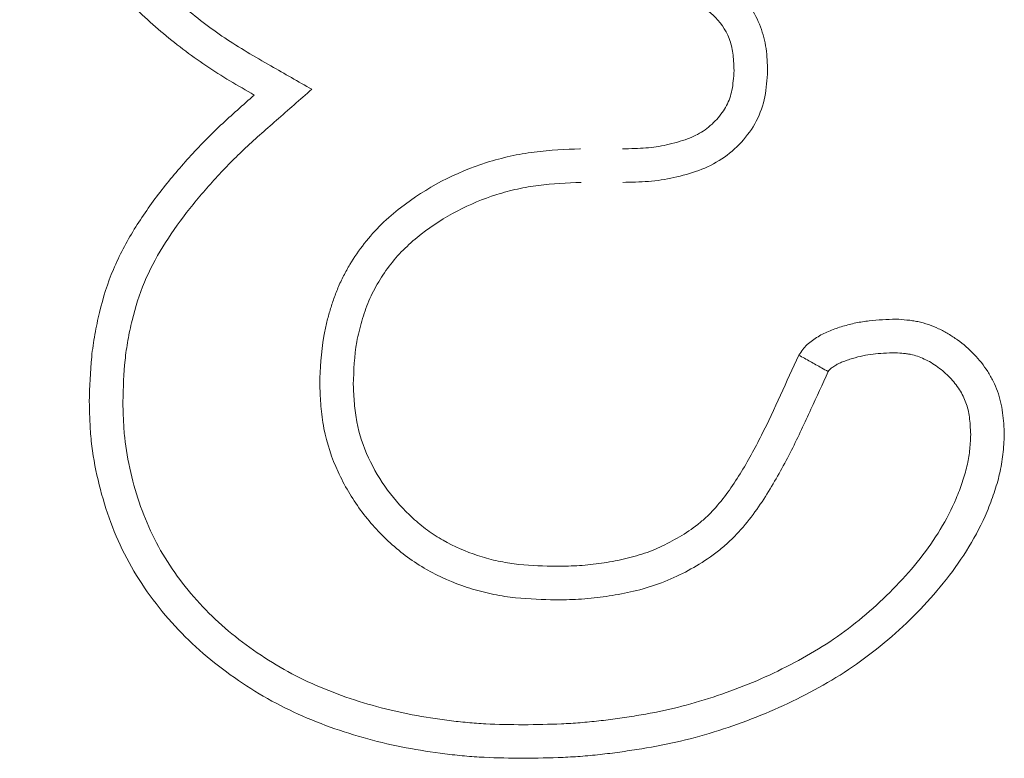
# Model space of a CAD drawing. Header units: metres. Extents: x 232680 to 233262, y 554200 to 554550.
# Tile 26 of 254: x 232746.31488 to 232746.3277, y 554425.78043 to 554425.79005. Entities that reach past the tile are written whole.
import ezdxf

# ---------------------------------------------------------------- set-up
doc = ezdxf.new("R2010")
doc.units = ezdxf.units.M
doc.layers.add('ACO tekst', color=251, linetype='Continuous', lineweight=9)

msp = doc.modelspace()

# ---------------------------------------------------------------- linework, layer by layer
at = {"layer": 'ACO tekst'}
for points, knots in [([(232746.317933, 554425.789069), (232746.317826, 554425.78913), (232746.31772, 554425.789191), (232746.317509, 554425.789317), (232746.317405, 554425.789383), (232746.317099, 554425.78959), (232746.316903, 554425.789739), (232746.316622, 554425.789978), (232746.31653, 554425.79006), (232746.316352, 554425.790229), (232746.316265, 554425.790317), (232746.316097, 554425.790497), (232746.316016, 554425.790589), (232746.315863, 554425.790782), (232746.315791, 554425.790881), (232746.315687, 554425.791034), (232746.315653, 554425.791085), (232746.315586, 554425.791188), (232746.315553, 554425.791241), (232746.315459, 554425.791399), (232746.315401, 554425.791507), (232746.315295, 554425.79173), (232746.315248, 554425.791844), (232746.31516, 554425.792073), (232746.31512, 554425.79219), (232746.315013, 554425.792543), (232746.314961, 554425.792784), (232746.314912, 554425.79315), (232746.314901, 554425.793273), (232746.314886, 554425.793518), (232746.314882, 554425.793641), (232746.314879, 554425.793764)], [0, 0, 0, 0, 0.0625, 0.0625, 0.125, 0.125, 0.25, 0.25, 0.3125, 0.3125, 0.375, 0.375, 0.4375, 0.4375, 0.5, 0.5, 0.53125, 0.53125, 0.5625, 0.5625, 0.625, 0.625, 0.6875, 0.6875, 0.75, 0.75, 0.875, 0.875, 0.9375, 0.9375, 1, 1, 1, 1]), ([(232746.317933, 554425.789069), (232746.317826, 554425.78913), (232746.31772, 554425.789191), (232746.317509, 554425.789317), (232746.317405, 554425.789383), (232746.317099, 554425.78959), (232746.316903, 554425.789739), (232746.316622, 554425.789978), (232746.31653, 554425.79006), (232746.316352, 554425.790229), (232746.316265, 554425.790317), (232746.316097, 554425.790497), (232746.316016, 554425.790589), (232746.315863, 554425.790782), (232746.315791, 554425.790881), (232746.315687, 554425.791034), (232746.315653, 554425.791085), (232746.315586, 554425.791188), (232746.315553, 554425.791241), (232746.315459, 554425.791399), (232746.315401, 554425.791507), (232746.315295, 554425.79173), (232746.315248, 554425.791844), (232746.31516, 554425.792073), (232746.31512, 554425.79219), (232746.315013, 554425.792543), (232746.314961, 554425.792784), (232746.314912, 554425.79315), (232746.314901, 554425.793273), (232746.314886, 554425.793518), (232746.314882, 554425.793641), (232746.314879, 554425.793764)], [0, 0, 0, 0, 0.0625, 0.0625, 0.125, 0.125, 0.25, 0.25, 0.3125, 0.3125, 0.375, 0.375, 0.4375, 0.4375, 0.5, 0.5, 0.53125, 0.53125, 0.5625, 0.5625, 0.625, 0.625, 0.6875, 0.6875, 0.75, 0.75, 0.875, 0.875, 0.9375, 0.9375, 1, 1, 1, 1]), ([(232746.318682, 554425.789144), (232746.318504, 554425.789245), (232746.318327, 554425.789346), (232746.31815, 554425.789448), (232746.318044, 554425.789509), (232746.317939, 554425.789569), (232746.317739, 554425.789689), (232746.317643, 554425.789749), (232746.317358, 554425.789942), (232746.317173, 554425.790083), (232746.31691, 554425.790306), (232746.316825, 554425.790382), (232746.316659, 554425.79054), (232746.316578, 554425.790621), (232746.316423, 554425.790788), (232746.31635, 554425.790872), (232746.316212, 554425.791044), (232746.316147, 554425.791135), (232746.31605, 554425.791276), (232746.316017, 554425.791325), (232746.315955, 554425.791421), (232746.315925, 554425.791469), (232746.31584, 554425.791613), (232746.31579, 554425.791706), (232746.315696, 554425.791905), (232746.315652, 554425.792009), (232746.315571, 554425.79222), (232746.315535, 554425.792327), (232746.315438, 554425.792648), (232746.315391, 554425.792865), (232746.315346, 554425.793196), (232746.315336, 554425.793307), (232746.315323, 554425.793532), (232746.315319, 554425.793647), (232746.315315, 554425.793766)], [-0.103661, -0.103661, -0.103661, -0.103661, 0, 0, 0, 0.0625, 0.0625, 0.125, 0.125, 0.25, 0.25, 0.3125, 0.3125, 0.375, 0.375, 0.4375, 0.4375, 0.5, 0.5, 0.53125, 0.53125, 0.5625, 0.5625, 0.625, 0.625, 0.6875, 0.6875, 0.75, 0.75, 0.875, 0.875, 0.9375, 0.9375, 0.998035, 0.998035, 0.998035, 0.998035]), ([(232746.318682, 554425.789144), (232746.318504, 554425.789245), (232746.318327, 554425.789346), (232746.31815, 554425.789448), (232746.318044, 554425.789509), (232746.317939, 554425.789569), (232746.317739, 554425.789689), (232746.317643, 554425.789749), (232746.317358, 554425.789942), (232746.317173, 554425.790083), (232746.31691, 554425.790306), (232746.316825, 554425.790382), (232746.316659, 554425.79054), (232746.316578, 554425.790621), (232746.316423, 554425.790788), (232746.31635, 554425.790872), (232746.316212, 554425.791044), (232746.316147, 554425.791135), (232746.31605, 554425.791276), (232746.316017, 554425.791325), (232746.315955, 554425.791421), (232746.315925, 554425.791469), (232746.31584, 554425.791613), (232746.31579, 554425.791706), (232746.315696, 554425.791905), (232746.315652, 554425.792009), (232746.315571, 554425.79222), (232746.315535, 554425.792327), (232746.315438, 554425.792648), (232746.315391, 554425.792865), (232746.315346, 554425.793196), (232746.315336, 554425.793307), (232746.315323, 554425.793532), (232746.315319, 554425.793647), (232746.315315, 554425.793766)], [-0.103661, -0.103661, -0.103661, -0.103661, 0, 0, 0, 0.0625, 0.0625, 0.125, 0.125, 0.25, 0.25, 0.3125, 0.3125, 0.375, 0.375, 0.4375, 0.4375, 0.5, 0.5, 0.53125, 0.53125, 0.5625, 0.5625, 0.625, 0.625, 0.6875, 0.6875, 0.75, 0.75, 0.875, 0.875, 0.9375, 0.9375, 0.998035, 0.998035, 0.998035, 0.998035]), ([(232746.323097, 554425.790787), (232746.323195, 554425.790784), (232746.323293, 554425.790781), (232746.323439, 554425.790765), (232746.323488, 554425.790758), (232746.323584, 554425.790739), (232746.323631, 554425.790727), (232746.323773, 554425.790686), (232746.323865, 554425.790651), (232746.323995, 554425.790583), (232746.324037, 554425.790557), (232746.324118, 554425.790502), (232746.324157, 554425.790471), (232746.32434, 554425.790309), (232746.324454, 554425.790142), (232746.324541, 554425.789913), (232746.324556, 554425.789866), (232746.32458, 554425.789771), (232746.32459, 554425.789723), (232746.32461, 554425.789577), (232746.324613, 554425.789479), (232746.324617, 554425.789381)], [0, 0, 0, 0, 0.125, 0.125, 0.1875, 0.1875, 0.25, 0.25, 0.375, 0.375, 0.4375, 0.4375, 0.5, 0.5, 0.75, 0.75, 0.8125, 0.8125, 0.875, 0.875, 1, 1, 1, 1]), ([(232746.323097, 554425.790787), (232746.323195, 554425.790784), (232746.323293, 554425.790781), (232746.323439, 554425.790765), (232746.323488, 554425.790758), (232746.323584, 554425.790739), (232746.323631, 554425.790727), (232746.323773, 554425.790686), (232746.323865, 554425.790651), (232746.323995, 554425.790583), (232746.324037, 554425.790557), (232746.324118, 554425.790502), (232746.324157, 554425.790471), (232746.32434, 554425.790309), (232746.324454, 554425.790142), (232746.324541, 554425.789913), (232746.324556, 554425.789866), (232746.32458, 554425.789771), (232746.32459, 554425.789723), (232746.32461, 554425.789577), (232746.324613, 554425.789479), (232746.324617, 554425.789381)], [0, 0, 0, 0, 0.125, 0.125, 0.1875, 0.1875, 0.25, 0.25, 0.375, 0.375, 0.4375, 0.4375, 0.5, 0.5, 0.75, 0.75, 0.8125, 0.8125, 0.875, 0.875, 1, 1, 1, 1]), ([(232746.323098, 554425.79035), (232746.32319, 554425.790347), (232746.323272, 554425.790344), (232746.323381, 554425.790332), (232746.323416, 554425.790327), (232746.323487, 554425.790313), (232746.323522, 554425.790304), (232746.323626, 554425.790274), (232746.323692, 554425.790248), (232746.323778, 554425.790203), (232746.323804, 554425.790187), (232746.323856, 554425.790152), (232746.323881, 554425.790133), (232746.323997, 554425.790029), (232746.32407, 554425.789922), (232746.324127, 554425.789774), (232746.324137, 554425.789743), (232746.324153, 554425.78968), (232746.324159, 554425.789648), (232746.324172, 554425.789551), (232746.324176, 554425.789476), (232746.32418, 554425.789387)], [0.0066822, 0.0066822, 0.0066822, 0.0066822, 0.125, 0.125, 0.1875, 0.1875, 0.25, 0.25, 0.375, 0.375, 0.4375, 0.4375, 0.5, 0.5, 0.75, 0.75, 0.8125, 0.8125, 0.875, 0.875, 0.9908305, 0.9908305, 0.9908305, 0.9908305]), ([(232746.323098, 554425.79035), (232746.32319, 554425.790347), (232746.323272, 554425.790344), (232746.323381, 554425.790332), (232746.323416, 554425.790327), (232746.323487, 554425.790313), (232746.323522, 554425.790304), (232746.323626, 554425.790274), (232746.323692, 554425.790248), (232746.323778, 554425.790203), (232746.323804, 554425.790187), (232746.323856, 554425.790152), (232746.323881, 554425.790133), (232746.323997, 554425.790029), (232746.32407, 554425.789922), (232746.324127, 554425.789774), (232746.324137, 554425.789743), (232746.324153, 554425.78968), (232746.324159, 554425.789648), (232746.324172, 554425.789551), (232746.324176, 554425.789476), (232746.32418, 554425.789387)], [0.0066822, 0.0066822, 0.0066822, 0.0066822, 0.125, 0.125, 0.1875, 0.1875, 0.25, 0.25, 0.375, 0.375, 0.4375, 0.4375, 0.5, 0.5, 0.75, 0.75, 0.8125, 0.8125, 0.875, 0.875, 0.9908305, 0.9908305, 0.9908305, 0.9908305]), ([(232746.32418, 554425.789387), (232746.324177, 554425.789339), (232746.324174, 554425.789295), (232746.324165, 554425.78921), (232746.32416, 554425.78917), (232746.324145, 554425.789097), (232746.324136, 554425.789061), (232746.324112, 554425.788994), (232746.324099, 554425.788963), (232746.32405, 554425.78887), (232746.324007, 554425.788809), (232746.323903, 554425.788696), (232746.323842, 554425.788643), (232746.323746, 554425.788579), (232746.323714, 554425.788561), (232746.323649, 554425.788528), (232746.323612, 554425.788513), (232746.323532, 554425.788484), (232746.323489, 554425.78847), (232746.323395, 554425.788444), (232746.323348, 554425.788432), (232746.323257, 554425.788411), (232746.323211, 554425.788402), (232746.323122, 554425.788389), (232746.323079, 554425.788384), (232746.322939, 554425.788373), (232746.322837, 554425.788371), (232746.322726, 554425.788369)], [0.0080797, 0.0080797, 0.0080797, 0.0080797, 0.0625, 0.0625, 0.125, 0.125, 0.1875, 0.1875, 0.25, 0.25, 0.375, 0.375, 0.5, 0.5, 0.5625, 0.5625, 0.625, 0.625, 0.6875, 0.6875, 0.75, 0.75, 0.8125, 0.8125, 0.875, 0.875, 0.9985183, 0.9985183, 0.9985183, 0.9985183]), ([(232746.32418, 554425.789387), (232746.324177, 554425.789339), (232746.324174, 554425.789295), (232746.324165, 554425.78921), (232746.32416, 554425.78917), (232746.324145, 554425.789097), (232746.324136, 554425.789061), (232746.324112, 554425.788994), (232746.324099, 554425.788963), (232746.32405, 554425.78887), (232746.324007, 554425.788809), (232746.323903, 554425.788696), (232746.323842, 554425.788643), (232746.323746, 554425.788579), (232746.323714, 554425.788561), (232746.323649, 554425.788528), (232746.323612, 554425.788513), (232746.323532, 554425.788484), (232746.323489, 554425.78847), (232746.323395, 554425.788444), (232746.323348, 554425.788432), (232746.323257, 554425.788411), (232746.323211, 554425.788402), (232746.323122, 554425.788389), (232746.323079, 554425.788384), (232746.322939, 554425.788373), (232746.322837, 554425.788371), (232746.322726, 554425.788369)], [0.0080797, 0.0080797, 0.0080797, 0.0080797, 0.0625, 0.0625, 0.125, 0.125, 0.1875, 0.1875, 0.25, 0.25, 0.375, 0.375, 0.5, 0.5, 0.5625, 0.5625, 0.625, 0.625, 0.6875, 0.6875, 0.75, 0.75, 0.8125, 0.8125, 0.875, 0.875, 0.9985183, 0.9985183, 0.9985183, 0.9985183]), ([(232746.324617, 554425.789381), (232746.32461, 554425.789269), (232746.324603, 554425.789157), (232746.324559, 554425.788938), (232746.324522, 554425.788829), (232746.324418, 554425.788631), (232746.324352, 554425.788539), (232746.324199, 554425.788373), (232746.324114, 554425.7883), (232746.323832, 554425.788112), (232746.323614, 554425.788043), (232746.323287, 554425.78797), (232746.323177, 554425.787954), (232746.322954, 554425.787936), (232746.322842, 554425.787934), (232746.32273, 554425.787932)], [0, 0, 0, 0, 0.125, 0.125, 0.25, 0.25, 0.375, 0.375, 0.5, 0.5, 0.75, 0.75, 0.875, 0.875, 1, 1, 1, 1]), ([(232746.324617, 554425.789381), (232746.32461, 554425.789269), (232746.324603, 554425.789157), (232746.324559, 554425.788938), (232746.324522, 554425.788829), (232746.324418, 554425.788631), (232746.324352, 554425.788539), (232746.324199, 554425.788373), (232746.324114, 554425.7883), (232746.323832, 554425.788112), (232746.323614, 554425.788043), (232746.323287, 554425.78797), (232746.323177, 554425.787954), (232746.322954, 554425.787936), (232746.322842, 554425.787934), (232746.32273, 554425.787932)], [0, 0, 0, 0, 0.125, 0.125, 0.25, 0.25, 0.375, 0.375, 0.5, 0.5, 0.75, 0.75, 0.875, 0.875, 1, 1, 1, 1]), ([(232746.315785, 554425.785073), (232746.315791, 554425.785269), (232746.315796, 554425.785465), (232746.315826, 554425.785758), (232746.31584, 554425.785855), (232746.315874, 554425.786048), (232746.315895, 554425.786144), (232746.315965, 554425.78643), (232746.316023, 554425.786618), (232746.316175, 554425.78698), (232746.316268, 554425.787154), (232746.316474, 554425.787488), (232746.316586, 554425.787649), (232746.316826, 554425.787959), (232746.316953, 554425.788109), (232746.31715, 554425.788328), (232746.317217, 554425.788399), (232746.317354, 554425.788539), (232746.317424, 554425.788608), (232746.317638, 554425.78881), (232746.317786, 554425.788939), (232746.317933, 554425.789069)], [0, 0, 0, 0, 0.125, 0.125, 0.1875, 0.1875, 0.25, 0.25, 0.375, 0.375, 0.5, 0.5, 0.625, 0.625, 0.75, 0.75, 0.8125, 0.8125, 0.875, 0.875, 1, 1, 1, 1]), ([(232746.315785, 554425.785073), (232746.315791, 554425.785269), (232746.315796, 554425.785465), (232746.315826, 554425.785758), (232746.31584, 554425.785855), (232746.315874, 554425.786048), (232746.315895, 554425.786144), (232746.315965, 554425.78643), (232746.316023, 554425.786618), (232746.316175, 554425.78698), (232746.316268, 554425.787154), (232746.316474, 554425.787488), (232746.316586, 554425.787649), (232746.316826, 554425.787959), (232746.316953, 554425.788109), (232746.31715, 554425.788328), (232746.317217, 554425.788399), (232746.317354, 554425.788539), (232746.317424, 554425.788608), (232746.317638, 554425.78881), (232746.317786, 554425.788939), (232746.317933, 554425.789069)], [0, 0, 0, 0, 0.125, 0.125, 0.1875, 0.1875, 0.25, 0.25, 0.375, 0.375, 0.5, 0.5, 0.625, 0.625, 0.75, 0.75, 0.8125, 0.8125, 0.875, 0.875, 1, 1, 1, 1]), ([(232746.316222, 554425.785072), (232746.316227, 554425.785264), (232746.316233, 554425.785445), (232746.31626, 554425.785702), (232746.316272, 554425.785788), (232746.316303, 554425.785962), (232746.316321, 554425.786048), (232746.316385, 554425.786309), (232746.316437, 554425.786476), (232746.316567, 554425.786785), (232746.316649, 554425.78694), (232746.316837, 554425.787244), (232746.31694, 554425.787393), (232746.317164, 554425.787682), (232746.317284, 554425.787824), (232746.31747, 554425.788031), (232746.317534, 554425.788098), (232746.317663, 554425.78823), (232746.317728, 554425.788294), (232746.31793, 554425.788485), (232746.318073, 554425.788611), (232746.318221, 554425.78874), (232746.318375, 554425.788875), (232746.318528, 554425.789009), (232746.318682, 554425.789144)], [0.002532, 0.002532, 0.002532, 0.002532, 0.125, 0.125, 0.1875, 0.1875, 0.25, 0.25, 0.375, 0.375, 0.5, 0.5, 0.625, 0.625, 0.75, 0.75, 0.8125, 0.8125, 0.875, 0.875, 1, 1, 1, 1.130005, 1.130005, 1.130005, 1.130005]), ([(232746.316222, 554425.785072), (232746.316227, 554425.785264), (232746.316233, 554425.785445), (232746.31626, 554425.785702), (232746.316272, 554425.785788), (232746.316303, 554425.785962), (232746.316321, 554425.786048), (232746.316385, 554425.786309), (232746.316437, 554425.786476), (232746.316567, 554425.786785), (232746.316649, 554425.78694), (232746.316837, 554425.787244), (232746.31694, 554425.787393), (232746.317164, 554425.787682), (232746.317284, 554425.787824), (232746.31747, 554425.788031), (232746.317534, 554425.788098), (232746.317663, 554425.78823), (232746.317728, 554425.788294), (232746.31793, 554425.788485), (232746.318073, 554425.788611), (232746.318221, 554425.78874), (232746.318375, 554425.788875), (232746.318528, 554425.789009), (232746.318682, 554425.789144)], [0.002532, 0.002532, 0.002532, 0.002532, 0.125, 0.125, 0.1875, 0.1875, 0.25, 0.25, 0.375, 0.375, 0.5, 0.5, 0.625, 0.625, 0.75, 0.75, 0.8125, 0.8125, 0.875, 0.875, 1, 1, 1, 1.130005, 1.130005, 1.130005, 1.130005]), ([(232746.322182, 554425.788369), (232746.322179, 554425.788369), (232746.322176, 554425.788368), (232746.322173, 554425.788368), (232746.321987, 554425.788361), (232746.321788, 554425.788353), (232746.321475, 554425.788313), (232746.32137, 554425.788295), (232746.321163, 554425.788249), (232746.32106, 554425.788222), (232746.320554, 554425.788062), (232746.320174, 554425.787862), (232746.319755, 554425.787537), (232746.319672, 554425.787466), (232746.31951, 554425.787308), (232746.319435, 554425.787224), (232746.319297, 554425.787047), (232746.319235, 554425.786956), (232746.31915, 554425.786815), (232746.319123, 554425.786766), (232746.31907, 554425.786664), (232746.319045, 554425.786611), (232746.319001, 554425.786505), (232746.318981, 554425.786452), (232746.318946, 554425.78635), (232746.31893, 554425.786301), (232746.3189, 554425.7862), (232746.318886, 554425.786148), (232746.31886, 554425.786041), (232746.318848, 554425.785985), (232746.3188, 554425.785709), (232746.318792, 554425.7855), (232746.318786, 554425.785315), (232746.318786, 554425.785309), (232746.318785, 554425.785303), (232746.318785, 554425.785297)], [-0.002032, -0.002032, -0.002032, -0.002032, 0, 0, 0, 0.125, 0.125, 0.1875, 0.1875, 0.25, 0.25, 0.5, 0.5, 0.5625, 0.5625, 0.625, 0.625, 0.6875, 0.6875, 0.71875, 0.71875, 0.75, 0.75, 0.78125, 0.78125, 0.8125, 0.8125, 0.84375, 0.84375, 0.875, 0.875, 1, 1, 1, 1.004104, 1.004104, 1.004104, 1.004104]), ([(232746.322182, 554425.788369), (232746.322179, 554425.788369), (232746.322176, 554425.788368), (232746.322173, 554425.788368), (232746.321987, 554425.788361), (232746.321788, 554425.788353), (232746.321475, 554425.788313), (232746.32137, 554425.788295), (232746.321163, 554425.788249), (232746.32106, 554425.788222), (232746.320554, 554425.788062), (232746.320174, 554425.787862), (232746.319755, 554425.787537), (232746.319672, 554425.787466), (232746.31951, 554425.787308), (232746.319435, 554425.787224), (232746.319297, 554425.787047), (232746.319235, 554425.786956), (232746.31915, 554425.786815), (232746.319123, 554425.786766), (232746.31907, 554425.786664), (232746.319045, 554425.786611), (232746.319001, 554425.786505), (232746.318981, 554425.786452), (232746.318946, 554425.78635), (232746.31893, 554425.786301), (232746.3189, 554425.7862), (232746.318886, 554425.786148), (232746.31886, 554425.786041), (232746.318848, 554425.785985), (232746.3188, 554425.785709), (232746.318792, 554425.7855), (232746.318786, 554425.785315), (232746.318786, 554425.785309), (232746.318785, 554425.785303), (232746.318785, 554425.785297)], [-0.002032, -0.002032, -0.002032, -0.002032, 0, 0, 0, 0.125, 0.125, 0.1875, 0.1875, 0.25, 0.25, 0.5, 0.5, 0.5625, 0.5625, 0.625, 0.625, 0.6875, 0.6875, 0.71875, 0.71875, 0.75, 0.75, 0.78125, 0.78125, 0.8125, 0.8125, 0.84375, 0.84375, 0.875, 0.875, 1, 1, 1, 1.004104, 1.004104, 1.004104, 1.004104]), ([(232746.322191, 554425.787932), (232746.322005, 554425.787924), (232746.321819, 554425.787917), (232746.321543, 554425.787881), (232746.321451, 554425.787865), (232746.321269, 554425.787825), (232746.321179, 554425.787801), (232746.320735, 554425.787661), (232746.320401, 554425.787485), (232746.320034, 554425.7872), (232746.319963, 554425.787139), (232746.31983, 554425.78701), (232746.319767, 554425.78694), (232746.319653, 554425.786794), (232746.319601, 554425.786716), (232746.319529, 554425.786597), (232746.319506, 554425.786556), (232746.319463, 554425.786474), (232746.319444, 554425.786432), (232746.319408, 554425.786346), (232746.319391, 554425.786302), (232746.319361, 554425.786214), (232746.319347, 554425.78617), (232746.31932, 554425.786081), (232746.319308, 554425.786036), (232746.319286, 554425.785946), (232746.319276, 554425.7859), (232746.319236, 554425.785671), (232746.319229, 554425.785484), (232746.319222, 554425.785299)], [0, 0, 0, 0, 0.125, 0.125, 0.1875, 0.1875, 0.25, 0.25, 0.5, 0.5, 0.5625, 0.5625, 0.625, 0.625, 0.6875, 0.6875, 0.71875, 0.71875, 0.75, 0.75, 0.78125, 0.78125, 0.8125, 0.8125, 0.84375, 0.84375, 0.875, 0.875, 1, 1, 1, 1]), ([(232746.322191, 554425.787932), (232746.322005, 554425.787924), (232746.321819, 554425.787917), (232746.321543, 554425.787881), (232746.321451, 554425.787865), (232746.321269, 554425.787825), (232746.321179, 554425.787801), (232746.320735, 554425.787661), (232746.320401, 554425.787485), (232746.320034, 554425.7872), (232746.319963, 554425.787139), (232746.31983, 554425.78701), (232746.319767, 554425.78694), (232746.319653, 554425.786794), (232746.319601, 554425.786716), (232746.319529, 554425.786597), (232746.319506, 554425.786556), (232746.319463, 554425.786474), (232746.319444, 554425.786432), (232746.319408, 554425.786346), (232746.319391, 554425.786302), (232746.319361, 554425.786214), (232746.319347, 554425.78617), (232746.31932, 554425.786081), (232746.319308, 554425.786036), (232746.319286, 554425.785946), (232746.319276, 554425.7859), (232746.319236, 554425.785671), (232746.319229, 554425.785484), (232746.319222, 554425.785299)], [0, 0, 0, 0, 0.125, 0.125, 0.1875, 0.1875, 0.25, 0.25, 0.5, 0.5, 0.5625, 0.5625, 0.625, 0.625, 0.6875, 0.6875, 0.71875, 0.71875, 0.75, 0.75, 0.78125, 0.78125, 0.8125, 0.8125, 0.84375, 0.84375, 0.875, 0.875, 1, 1, 1, 1]), ([(232746.325023, 554425.785682), (232746.325039, 554425.785706), (232746.325056, 554425.785731), (232746.325091, 554425.785777), (232746.325111, 554425.785799), (232746.325154, 554425.785838), (232746.325177, 554425.785856), (232746.325225, 554425.78589), (232746.325249, 554425.785907), (232746.325299, 554425.785938), (232746.325324, 554425.785952), (232746.325376, 554425.785978), (232746.325403, 554425.785989), (232746.325457, 554425.786011), (232746.325485, 554425.786021), (232746.32554, 554425.78604), (232746.325568, 554425.786049), (232746.325652, 554425.786074), (232746.325709, 554425.786089), (232746.325823, 554425.786113), (232746.325881, 554425.786122), (232746.326055, 554425.786143), (232746.326172, 554425.786147), (232746.326289, 554425.786151)], [0, 0, 0, 0, 0.0625, 0.0625, 0.125, 0.125, 0.1875, 0.1875, 0.25, 0.25, 0.3125, 0.3125, 0.375, 0.375, 0.4375, 0.4375, 0.5, 0.5, 0.625, 0.625, 0.75, 0.75, 1, 1, 1, 1]), ([(232746.325023, 554425.785682), (232746.325039, 554425.785706), (232746.325056, 554425.785731), (232746.325091, 554425.785777), (232746.325111, 554425.785799), (232746.325154, 554425.785838), (232746.325177, 554425.785856), (232746.325225, 554425.78589), (232746.325249, 554425.785907), (232746.325299, 554425.785938), (232746.325324, 554425.785952), (232746.325376, 554425.785978), (232746.325403, 554425.785989), (232746.325457, 554425.786011), (232746.325485, 554425.786021), (232746.32554, 554425.78604), (232746.325568, 554425.786049), (232746.325652, 554425.786074), (232746.325709, 554425.786089), (232746.325823, 554425.786113), (232746.325881, 554425.786122), (232746.326055, 554425.786143), (232746.326172, 554425.786147), (232746.326289, 554425.786151)], [0, 0, 0, 0, 0.0625, 0.0625, 0.125, 0.125, 0.1875, 0.1875, 0.25, 0.25, 0.3125, 0.3125, 0.375, 0.375, 0.4375, 0.4375, 0.5, 0.5, 0.625, 0.625, 0.75, 0.75, 1, 1, 1, 1]), ([(232746.326289, 554425.786151), (232746.326336, 554425.786148), (232746.326384, 554425.786144), (232746.326455, 554425.786137), (232746.326479, 554425.786134), (232746.326526, 554425.786127), (232746.32655, 554425.786123), (232746.326666, 554425.786099), (232746.326758, 554425.786067), (232746.326887, 554425.786006), (232746.326929, 554425.785983), (232746.327011, 554425.785934), (232746.327051, 554425.785908), (232746.327167, 554425.785824), (232746.32724, 554425.785761), (232746.327372, 554425.785623), (232746.327431, 554425.785548), (232746.327509, 554425.785427), (232746.327532, 554425.785385), (232746.327575, 554425.7853), (232746.327594, 554425.785256), (232746.327626, 554425.785166), (232746.32764, 554425.78512), (232746.327662, 554425.785027), (232746.327671, 554425.78498), (232746.32769, 554425.784838), (232746.327694, 554425.784742), (232746.327699, 554425.784647)], [0, 0, 0, 0, 0.0625, 0.0625, 0.09375, 0.09375, 0.125, 0.125, 0.25, 0.25, 0.3125, 0.3125, 0.375, 0.375, 0.5, 0.5, 0.625, 0.625, 0.6875, 0.6875, 0.75, 0.75, 0.8125, 0.8125, 0.875, 0.875, 1, 1, 1, 1]), ([(232746.326289, 554425.786151), (232746.326336, 554425.786148), (232746.326384, 554425.786144), (232746.326455, 554425.786137), (232746.326479, 554425.786134), (232746.326526, 554425.786127), (232746.32655, 554425.786123), (232746.326666, 554425.786099), (232746.326758, 554425.786067), (232746.326887, 554425.786006), (232746.326929, 554425.785983), (232746.327011, 554425.785934), (232746.327051, 554425.785908), (232746.327167, 554425.785824), (232746.32724, 554425.785761), (232746.327372, 554425.785623), (232746.327431, 554425.785548), (232746.327509, 554425.785427), (232746.327532, 554425.785385), (232746.327575, 554425.7853), (232746.327594, 554425.785256), (232746.327626, 554425.785166), (232746.32764, 554425.78512), (232746.327662, 554425.785027), (232746.327671, 554425.78498), (232746.32769, 554425.784838), (232746.327694, 554425.784742), (232746.327699, 554425.784647)], [0, 0, 0, 0, 0.0625, 0.0625, 0.09375, 0.09375, 0.125, 0.125, 0.25, 0.25, 0.3125, 0.3125, 0.375, 0.375, 0.5, 0.5, 0.625, 0.625, 0.6875, 0.6875, 0.75, 0.75, 0.8125, 0.8125, 0.875, 0.875, 1, 1, 1, 1]), ([(232746.325405, 554425.785468), (232746.325412, 554425.785477), (232746.325417, 554425.785484), (232746.325425, 554425.785495), (232746.325422, 554425.785491), (232746.325431, 554425.785499), (232746.325441, 554425.785508), (232746.325472, 554425.78553), (232746.325489, 554425.785542), (232746.325518, 554425.78556), (232746.325531, 554425.785567), (232746.325557, 554425.78558), (232746.325573, 554425.785587), (232746.32561, 554425.785601), (232746.325632, 554425.785609), (232746.325677, 554425.785625), (232746.3257, 554425.785632), (232746.325768, 554425.785653), (232746.325813, 554425.785664), (232746.325901, 554425.785683), (232746.325943, 554425.78569), (232746.326076, 554425.785705), (232746.326173, 554425.78571), (232746.326282, 554425.785713)], [0.0277013, 0.0277013, 0.0277013, 0.0277013, 0.0625, 0.0625, 0.125, 0.125, 0.1875, 0.1875, 0.25, 0.25, 0.3125, 0.3125, 0.375, 0.375, 0.4375, 0.4375, 0.5, 0.5, 0.625, 0.625, 0.75, 0.75, 0.9840983, 0.9840983, 0.9840983, 0.9840983]), ([(232746.325405, 554425.785468), (232746.325412, 554425.785477), (232746.325417, 554425.785484), (232746.325425, 554425.785495), (232746.325422, 554425.785491), (232746.325431, 554425.785499), (232746.325441, 554425.785508), (232746.325472, 554425.78553), (232746.325489, 554425.785542), (232746.325518, 554425.78556), (232746.325531, 554425.785567), (232746.325557, 554425.78558), (232746.325573, 554425.785587), (232746.32561, 554425.785601), (232746.325632, 554425.785609), (232746.325677, 554425.785625), (232746.3257, 554425.785632), (232746.325768, 554425.785653), (232746.325813, 554425.785664), (232746.325901, 554425.785683), (232746.325943, 554425.78569), (232746.326076, 554425.785705), (232746.326173, 554425.78571), (232746.326282, 554425.785713)], [0.0277013, 0.0277013, 0.0277013, 0.0277013, 0.0625, 0.0625, 0.125, 0.125, 0.1875, 0.1875, 0.25, 0.25, 0.3125, 0.3125, 0.375, 0.375, 0.4375, 0.4375, 0.5, 0.5, 0.625, 0.625, 0.75, 0.75, 0.9840983, 0.9840983, 0.9840983, 0.9840983]), ([(232746.326282, 554425.785713), (232746.32632, 554425.785711), (232746.326356, 554425.785708), (232746.326406, 554425.785703), (232746.326423, 554425.785701), (232746.326455, 554425.785696), (232746.326469, 554425.785694), (232746.326541, 554425.785679), (232746.326599, 554425.785659), (232746.326686, 554425.785618), (232746.326716, 554425.785602), (232746.326775, 554425.785566), (232746.326806, 554425.785546), (232746.326892, 554425.785484), (232746.326943, 554425.785439), (232746.327037, 554425.785341), (232746.327079, 554425.785287), (232746.327133, 554425.785204), (232746.327149, 554425.785176), (232746.327177, 554425.785119), (232746.327189, 554425.785092), (232746.32721, 554425.785033), (232746.327219, 554425.785003), (232746.327234, 554425.78494), (232746.32724, 554425.784908), (232746.327253, 554425.78481), (232746.327257, 554425.784735), (232746.327262, 554425.784648)], [0.0098119, 0.0098119, 0.0098119, 0.0098119, 0.0625, 0.0625, 0.09375, 0.09375, 0.125, 0.125, 0.25, 0.25, 0.3125, 0.3125, 0.375, 0.375, 0.5, 0.5, 0.625, 0.625, 0.6875, 0.6875, 0.75, 0.75, 0.8125, 0.8125, 0.875, 0.875, 0.9906276, 0.9906276, 0.9906276, 0.9906276]), ([(232746.326282, 554425.785713), (232746.32632, 554425.785711), (232746.326356, 554425.785708), (232746.326406, 554425.785703), (232746.326423, 554425.785701), (232746.326455, 554425.785696), (232746.326469, 554425.785694), (232746.326541, 554425.785679), (232746.326599, 554425.785659), (232746.326686, 554425.785618), (232746.326716, 554425.785602), (232746.326775, 554425.785566), (232746.326806, 554425.785546), (232746.326892, 554425.785484), (232746.326943, 554425.785439), (232746.327037, 554425.785341), (232746.327079, 554425.785287), (232746.327133, 554425.785204), (232746.327149, 554425.785176), (232746.327177, 554425.785119), (232746.327189, 554425.785092), (232746.32721, 554425.785033), (232746.327219, 554425.785003), (232746.327234, 554425.78494), (232746.32724, 554425.784908), (232746.327253, 554425.78481), (232746.327257, 554425.784735), (232746.327262, 554425.784648)], [0.0098119, 0.0098119, 0.0098119, 0.0098119, 0.0625, 0.0625, 0.09375, 0.09375, 0.125, 0.125, 0.25, 0.25, 0.3125, 0.3125, 0.375, 0.375, 0.5, 0.5, 0.625, 0.625, 0.6875, 0.6875, 0.75, 0.75, 0.8125, 0.8125, 0.875, 0.875, 0.9906276, 0.9906276, 0.9906276, 0.9906276]), ([(232746.321808, 554425.782932), (232746.321904, 554425.782933), (232746.322, 554425.782934), (232746.322144, 554425.78294), (232746.322192, 554425.782943), (232746.322287, 554425.782952), (232746.322335, 554425.782957), (232746.322478, 554425.782975), (232746.322572, 554425.78299), (232746.322761, 554425.783028), (232746.322854, 554425.783051), (232746.323037, 554425.783108), (232746.323127, 554425.783142), (232746.323301, 554425.783222), (232746.323386, 554425.783266), (232746.323552, 554425.783364), (232746.323631, 554425.783418), (232746.323744, 554425.783507), (232746.323781, 554425.783538), (232746.323851, 554425.783603), (232746.323885, 554425.783638), (232746.324047, 554425.783814), (232746.324157, 554425.783973), (232746.324359, 554425.7843), (232746.324451, 554425.784468), (232746.324623, 554425.78481), (232746.324704, 554425.784985), (232746.324864, 554425.785333), (232746.324943, 554425.785508), (232746.325023, 554425.785682)], [0, 0, 0, 0, 0.0625, 0.0625, 0.09375, 0.09375, 0.125, 0.125, 0.1875, 0.1875, 0.25, 0.25, 0.3125, 0.3125, 0.375, 0.375, 0.4375, 0.4375, 0.46875, 0.46875, 0.5, 0.5, 0.625, 0.625, 0.75, 0.75, 0.875, 0.875, 1, 1, 1, 1]), ([(232746.321808, 554425.782932), (232746.321904, 554425.782933), (232746.322, 554425.782934), (232746.322144, 554425.78294), (232746.322192, 554425.782943), (232746.322287, 554425.782952), (232746.322335, 554425.782957), (232746.322478, 554425.782975), (232746.322572, 554425.78299), (232746.322761, 554425.783028), (232746.322854, 554425.783051), (232746.323037, 554425.783108), (232746.323127, 554425.783142), (232746.323301, 554425.783222), (232746.323386, 554425.783266), (232746.323552, 554425.783364), (232746.323631, 554425.783418), (232746.323744, 554425.783507), (232746.323781, 554425.783538), (232746.323851, 554425.783603), (232746.323885, 554425.783638), (232746.324047, 554425.783814), (232746.324157, 554425.783973), (232746.324359, 554425.7843), (232746.324451, 554425.784468), (232746.324623, 554425.78481), (232746.324704, 554425.784985), (232746.324864, 554425.785333), (232746.324943, 554425.785508), (232746.325023, 554425.785682)], [0, 0, 0, 0, 0.0625, 0.0625, 0.09375, 0.09375, 0.125, 0.125, 0.1875, 0.1875, 0.25, 0.25, 0.3125, 0.3125, 0.375, 0.375, 0.4375, 0.4375, 0.46875, 0.46875, 0.5, 0.5, 0.625, 0.625, 0.75, 0.75, 0.875, 0.875, 1, 1, 1, 1]), ([(232746.325405, 554425.785468), (232746.325377, 554425.785484), (232746.325348, 554425.7855), (232746.32532, 554425.785516), (232746.325271, 554425.785544), (232746.325221, 554425.785572), (232746.325172, 554425.785599), (232746.325122, 554425.785627), (232746.325073, 554425.785654), (232746.325023, 554425.785682)], [0, 0, 0, 0, 0.000286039, 0.000286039, 0.000286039, 0.000781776, 0.000781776, 0.000781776, 0.001277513, 0.001277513, 0.001277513, 0.001277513]), ([(232746.325405, 554425.785468), (232746.325377, 554425.785484), (232746.325348, 554425.7855), (232746.32532, 554425.785516), (232746.325271, 554425.785544), (232746.325221, 554425.785572), (232746.325172, 554425.785599), (232746.325122, 554425.785627), (232746.325073, 554425.785654), (232746.325023, 554425.785682)], [0, 0, 0, 0, 0.000286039, 0.000286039, 0.000286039, 0.000781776, 0.000781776, 0.000781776, 0.001277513, 0.001277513, 0.001277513, 0.001277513]), ([(232746.321802, 554425.782495), (232746.321806, 554425.782495), (232746.321809, 554425.782495), (232746.321813, 554425.782495), (232746.321909, 554425.782496), (232746.32201, 554425.782497), (232746.322168, 554425.782504), (232746.322223, 554425.782508), (232746.322331, 554425.782517), (232746.322385, 554425.782523), (232746.322544, 554425.782543), (232746.322646, 554425.78256), (232746.322858, 554425.782602), (232746.322968, 554425.782629), (232746.323184, 554425.782697), (232746.323292, 554425.782738), (232746.323498, 554425.782831), (232746.323595, 554425.782882), (232746.323788, 554425.782997), (232746.323884, 554425.783061), (232746.324024, 554425.783171), (232746.32407, 554425.78321), (232746.324158, 554425.783292), (232746.3242, 554425.783335), (232746.324396, 554425.783549), (232746.32452, 554425.78373), (232746.324738, 554425.784083), (232746.324836, 554425.784263), (232746.325018, 554425.784623), (232746.3251, 554425.784802), (232746.325256, 554425.785141), (232746.325331, 554425.785304), (232746.325405, 554425.785468)], [-0.0022721, -0.0022721, -0.0022721, -0.0022721, 0, 0, 0, 0.0625, 0.0625, 0.09375, 0.09375, 0.125, 0.125, 0.1875, 0.1875, 0.25, 0.25, 0.3125, 0.3125, 0.375, 0.375, 0.4375, 0.4375, 0.46875, 0.46875, 0.5, 0.5, 0.625, 0.625, 0.75, 0.75, 0.875, 0.875, 0.9922416, 0.9922416, 0.9922416, 0.9922416]), ([(232746.321802, 554425.782495), (232746.321806, 554425.782495), (232746.321809, 554425.782495), (232746.321813, 554425.782495), (232746.321909, 554425.782496), (232746.32201, 554425.782497), (232746.322168, 554425.782504), (232746.322223, 554425.782508), (232746.322331, 554425.782517), (232746.322385, 554425.782523), (232746.322544, 554425.782543), (232746.322646, 554425.78256), (232746.322858, 554425.782602), (232746.322968, 554425.782629), (232746.323184, 554425.782697), (232746.323292, 554425.782738), (232746.323498, 554425.782831), (232746.323595, 554425.782882), (232746.323788, 554425.782997), (232746.323884, 554425.783061), (232746.324024, 554425.783171), (232746.32407, 554425.78321), (232746.324158, 554425.783292), (232746.3242, 554425.783335), (232746.324396, 554425.783549), (232746.32452, 554425.78373), (232746.324738, 554425.784083), (232746.324836, 554425.784263), (232746.325018, 554425.784623), (232746.3251, 554425.784802), (232746.325256, 554425.785141), (232746.325331, 554425.785304), (232746.325405, 554425.785468)], [-0.0022721, -0.0022721, -0.0022721, -0.0022721, 0, 0, 0, 0.0625, 0.0625, 0.09375, 0.09375, 0.125, 0.125, 0.1875, 0.1875, 0.25, 0.25, 0.3125, 0.3125, 0.375, 0.375, 0.4375, 0.4375, 0.46875, 0.46875, 0.5, 0.5, 0.625, 0.625, 0.75, 0.75, 0.875, 0.875, 0.9922416, 0.9922416, 0.9922416, 0.9922416]), ([(232746.318785, 554425.785297), (232746.318785, 554425.785291), (232746.318786, 554425.785285), (232746.318786, 554425.785278), (232746.31879, 554425.785197), (232746.318794, 554425.78511), (232746.318809, 554425.784926), (232746.318821, 554425.784828), (232746.318878, 554425.78453), (232746.318943, 554425.784341), (232746.319105, 554425.783987), (232746.319204, 554425.78382), (232746.319431, 554425.78351), (232746.31956, 554425.783367), (232746.319775, 554425.783171), (232746.31985, 554425.783109), (232746.320008, 554425.782994), (232746.320091, 554425.78294), (232746.320346, 554425.782794), (232746.320523, 554425.782718), (232746.320795, 554425.782628), (232746.320888, 554425.782602), (232746.321075, 554425.78256), (232746.321171, 554425.782543), (232746.321452, 554425.782508), (232746.321628, 554425.782502), (232746.321792, 554425.782496), (232746.321795, 554425.782495), (232746.321799, 554425.782495), (232746.321802, 554425.782495)], [-0.004635, -0.004635, -0.004635, -0.004635, 0, 0, 0, 0.0625, 0.0625, 0.125, 0.125, 0.25, 0.25, 0.375, 0.375, 0.5, 0.5, 0.5625, 0.5625, 0.625, 0.625, 0.75, 0.75, 0.8125, 0.8125, 0.875, 0.875, 1, 1, 1, 1.002664, 1.002664, 1.002664, 1.002664]), ([(232746.318785, 554425.785297), (232746.318785, 554425.785291), (232746.318786, 554425.785285), (232746.318786, 554425.785278), (232746.31879, 554425.785197), (232746.318794, 554425.78511), (232746.318809, 554425.784926), (232746.318821, 554425.784828), (232746.318878, 554425.78453), (232746.318943, 554425.784341), (232746.319105, 554425.783987), (232746.319204, 554425.78382), (232746.319431, 554425.78351), (232746.31956, 554425.783367), (232746.319775, 554425.783171), (232746.31985, 554425.783109), (232746.320008, 554425.782994), (232746.320091, 554425.78294), (232746.320346, 554425.782794), (232746.320523, 554425.782718), (232746.320795, 554425.782628), (232746.320888, 554425.782602), (232746.321075, 554425.78256), (232746.321171, 554425.782543), (232746.321452, 554425.782508), (232746.321628, 554425.782502), (232746.321792, 554425.782496), (232746.321795, 554425.782495), (232746.321799, 554425.782495), (232746.321802, 554425.782495)], [-0.004635, -0.004635, -0.004635, -0.004635, 0, 0, 0, 0.0625, 0.0625, 0.125, 0.125, 0.25, 0.25, 0.375, 0.375, 0.5, 0.5, 0.5625, 0.5625, 0.625, 0.625, 0.75, 0.75, 0.8125, 0.8125, 0.875, 0.875, 1, 1, 1, 1.002664, 1.002664, 1.002664, 1.002664]), ([(232746.319222, 554425.785299), (232746.319226, 554425.785217), (232746.31923, 554425.785135), (232746.319244, 554425.784973), (232746.319253, 554425.784892), (232746.3193, 554425.784651), (232746.319353, 554425.784495), (232746.319489, 554425.784197), (232746.319573, 554425.784056), (232746.319766, 554425.783792), (232746.319876, 554425.783669), (232746.320058, 554425.783504), (232746.320121, 554425.783452), (232746.320253, 554425.783356), (232746.320322, 554425.783311), (232746.320535, 554425.78319), (232746.320686, 554425.783124), (232746.320919, 554425.783047), (232746.320998, 554425.783025), (232746.321158, 554425.782989), (232746.321238, 554425.782975), (232746.321481, 554425.782944), (232746.321645, 554425.782938), (232746.321808, 554425.782932)], [0, 0, 0, 0, 0.0625, 0.0625, 0.125, 0.125, 0.25, 0.25, 0.375, 0.375, 0.5, 0.5, 0.5625, 0.5625, 0.625, 0.625, 0.75, 0.75, 0.8125, 0.8125, 0.875, 0.875, 1, 1, 1, 1]), ([(232746.319222, 554425.785299), (232746.319226, 554425.785217), (232746.31923, 554425.785135), (232746.319244, 554425.784973), (232746.319253, 554425.784892), (232746.3193, 554425.784651), (232746.319353, 554425.784495), (232746.319489, 554425.784197), (232746.319573, 554425.784056), (232746.319766, 554425.783792), (232746.319876, 554425.783669), (232746.320058, 554425.783504), (232746.320121, 554425.783452), (232746.320253, 554425.783356), (232746.320322, 554425.783311), (232746.320535, 554425.78319), (232746.320686, 554425.783124), (232746.320919, 554425.783047), (232746.320998, 554425.783025), (232746.321158, 554425.782989), (232746.321238, 554425.782975), (232746.321481, 554425.782944), (232746.321645, 554425.782938), (232746.321808, 554425.782932)], [0, 0, 0, 0, 0.0625, 0.0625, 0.125, 0.125, 0.25, 0.25, 0.375, 0.375, 0.5, 0.5, 0.5625, 0.5625, 0.625, 0.625, 0.75, 0.75, 0.8125, 0.8125, 0.875, 0.875, 1, 1, 1, 1]), ([(232746.321437, 554425.780432), (232746.321266, 554425.780434), (232746.321096, 554425.780437), (232746.32084, 554425.780449), (232746.320755, 554425.780455), (232746.320585, 554425.78047), (232746.3205, 554425.78048), (232746.320246, 554425.780512), (232746.320077, 554425.780538), (232746.319742, 554425.780602), (232746.319575, 554425.78064), (232746.319081, 554425.780775), (232746.318758, 554425.78089), (232746.318293, 554425.781106), (232746.318142, 554425.781186), (232746.317849, 554425.781361), (232746.317707, 554425.781456), (232746.317294, 554425.781759), (232746.317039, 554425.78199), (232746.316704, 554425.782377), (232746.316599, 554425.782512), (232746.316407, 554425.782794), (232746.31632, 554425.782942), (232746.316166, 554425.783247), (232746.316099, 554425.783404), (232746.315985, 554425.783726), (232746.315937, 554425.78389), (232746.31586, 554425.784223), (232746.315829, 554425.784392), (232746.315802, 554425.784646), (232746.315797, 554425.784731), (232746.315789, 554425.784902), (232746.315787, 554425.784987), (232746.315785, 554425.785073)], [0, 0, 0, 0, 0.0625, 0.0625, 0.09375, 0.09375, 0.125, 0.125, 0.1875, 0.1875, 0.25, 0.25, 0.375, 0.375, 0.4375, 0.4375, 0.5, 0.5, 0.625, 0.625, 0.6875, 0.6875, 0.75, 0.75, 0.8125, 0.8125, 0.875, 0.875, 0.9375, 0.9375, 0.96875, 0.96875, 1, 1, 1, 1]), ([(232746.321437, 554425.780432), (232746.321266, 554425.780434), (232746.321096, 554425.780437), (232746.32084, 554425.780449), (232746.320755, 554425.780455), (232746.320585, 554425.78047), (232746.3205, 554425.78048), (232746.320246, 554425.780512), (232746.320077, 554425.780538), (232746.319742, 554425.780602), (232746.319575, 554425.78064), (232746.319081, 554425.780775), (232746.318758, 554425.78089), (232746.318293, 554425.781106), (232746.318142, 554425.781186), (232746.317849, 554425.781361), (232746.317707, 554425.781456), (232746.317294, 554425.781759), (232746.317039, 554425.78199), (232746.316704, 554425.782377), (232746.316599, 554425.782512), (232746.316407, 554425.782794), (232746.31632, 554425.782942), (232746.316166, 554425.783247), (232746.316099, 554425.783404), (232746.315985, 554425.783726), (232746.315937, 554425.78389), (232746.31586, 554425.784223), (232746.315829, 554425.784392), (232746.315802, 554425.784646), (232746.315797, 554425.784731), (232746.315789, 554425.784902), (232746.315787, 554425.784987), (232746.315785, 554425.785073)], [0, 0, 0, 0, 0.0625, 0.0625, 0.09375, 0.09375, 0.125, 0.125, 0.1875, 0.1875, 0.25, 0.25, 0.375, 0.375, 0.4375, 0.4375, 0.5, 0.5, 0.625, 0.625, 0.6875, 0.6875, 0.75, 0.75, 0.8125, 0.8125, 0.875, 0.875, 0.9375, 0.9375, 0.96875, 0.96875, 1, 1, 1, 1]), ([(232746.321437, 554425.780869), (232746.321268, 554425.780871), (232746.321105, 554425.780873), (232746.320867, 554425.780885), (232746.320788, 554425.780891), (232746.32063, 554425.780905), (232746.32055, 554425.780914), (232746.32031, 554425.780944), (232746.320148, 554425.780969), (232746.319833, 554425.781029), (232746.319679, 554425.781065), (232746.319219, 554425.78119), (232746.318916, 554425.781298), (232746.31849, 554425.781496), (232746.318354, 554425.781568), (232746.318086, 554425.781728), (232746.317954, 554425.781817), (232746.317575, 554425.782095), (232746.317347, 554425.782301), (232746.317045, 554425.78265), (232746.31695, 554425.782773), (232746.316778, 554425.783025), (232746.316702, 554425.783154), (232746.316565, 554425.783426), (232746.316505, 554425.783568), (232746.316402, 554425.783857), (232746.316359, 554425.784004), (232746.316289, 554425.784307), (232746.316261, 554425.784459), (232746.316238, 554425.784681), (232746.316233, 554425.784757), (232746.316226, 554425.784912), (232746.316224, 554425.78499), (232746.316222, 554425.785072)], [0.000734, 0.000734, 0.000734, 0.000734, 0.0625, 0.0625, 0.09375, 0.09375, 0.125, 0.125, 0.1875, 0.1875, 0.25, 0.25, 0.375, 0.375, 0.4375, 0.4375, 0.5, 0.5, 0.625, 0.625, 0.6875, 0.6875, 0.75, 0.75, 0.8125, 0.8125, 0.875, 0.875, 0.9375, 0.9375, 0.96875, 0.96875, 0.9985433, 0.9985433, 0.9985433, 0.9985433]), ([(232746.321437, 554425.780869), (232746.321268, 554425.780871), (232746.321105, 554425.780873), (232746.320867, 554425.780885), (232746.320788, 554425.780891), (232746.32063, 554425.780905), (232746.32055, 554425.780914), (232746.32031, 554425.780944), (232746.320148, 554425.780969), (232746.319833, 554425.781029), (232746.319679, 554425.781065), (232746.319219, 554425.78119), (232746.318916, 554425.781298), (232746.31849, 554425.781496), (232746.318354, 554425.781568), (232746.318086, 554425.781728), (232746.317954, 554425.781817), (232746.317575, 554425.782095), (232746.317347, 554425.782301), (232746.317045, 554425.78265), (232746.31695, 554425.782773), (232746.316778, 554425.783025), (232746.316702, 554425.783154), (232746.316565, 554425.783426), (232746.316505, 554425.783568), (232746.316402, 554425.783857), (232746.316359, 554425.784004), (232746.316289, 554425.784307), (232746.316261, 554425.784459), (232746.316238, 554425.784681), (232746.316233, 554425.784757), (232746.316226, 554425.784912), (232746.316224, 554425.78499), (232746.316222, 554425.785072)], [0.000734, 0.000734, 0.000734, 0.000734, 0.0625, 0.0625, 0.09375, 0.09375, 0.125, 0.125, 0.1875, 0.1875, 0.25, 0.25, 0.375, 0.375, 0.4375, 0.4375, 0.5, 0.5, 0.625, 0.625, 0.6875, 0.6875, 0.75, 0.75, 0.8125, 0.8125, 0.875, 0.875, 0.9375, 0.9375, 0.96875, 0.96875, 0.9985433, 0.9985433, 0.9985433, 0.9985433]), ([(232746.327262, 554425.784648), (232746.327258, 554425.78457), (232746.327253, 554425.784499), (232746.327243, 554425.784401), (232746.327238, 554425.784369), (232746.327227, 554425.784304), (232746.32722, 554425.78427), (232746.327196, 554425.784168), (232746.327175, 554425.784096), (232746.327128, 554425.783955), (232746.327101, 554425.783885), (232746.327013, 554425.783677), (232746.326944, 554425.783543), (232746.326787, 554425.783283), (232746.326698, 554425.783156), (232746.326408, 554425.782788), (232746.326185, 554425.782557), (232746.325825, 554425.782243), (232746.325701, 554425.782143), (232746.325445, 554425.781959), (232746.325315, 554425.781875), (232746.325039, 554425.781715), (232746.324894, 554425.781639), (232746.324604, 554425.781498), (232746.324457, 554425.781433), (232746.324157, 554425.781315), (232746.324003, 554425.781261), (232746.323693, 554425.781161), (232746.323538, 554425.781117), (232746.32323, 554425.781044), (232746.323071, 554425.781014), (232746.322827, 554425.780974), (232746.322744, 554425.780962), (232746.32258, 554425.780939), (232746.322499, 554425.780928), (232746.322336, 554425.78091), (232746.322256, 554425.780902), (232746.322096, 554425.780889), (232746.322016, 554425.780884), (232746.321773, 554425.780874), (232746.321607, 554425.780871), (232746.321437, 554425.780869)], [0.0026075, 0.0026075, 0.0026075, 0.0026075, 0.03125, 0.03125, 0.046875, 0.046875, 0.0625, 0.0625, 0.09375, 0.09375, 0.125, 0.125, 0.1875, 0.1875, 0.25, 0.25, 0.375, 0.375, 0.4375, 0.4375, 0.5, 0.5, 0.5625, 0.5625, 0.625, 0.625, 0.6875, 0.6875, 0.75, 0.75, 0.8125, 0.8125, 0.84375, 0.84375, 0.875, 0.875, 0.90625, 0.90625, 0.9375, 0.9375, 0.9992715, 0.9992715, 0.9992715, 0.9992715]), ([(232746.327262, 554425.784648), (232746.327258, 554425.78457), (232746.327253, 554425.784499), (232746.327243, 554425.784401), (232746.327238, 554425.784369), (232746.327227, 554425.784304), (232746.32722, 554425.78427), (232746.327196, 554425.784168), (232746.327175, 554425.784096), (232746.327128, 554425.783955), (232746.327101, 554425.783885), (232746.327013, 554425.783677), (232746.326944, 554425.783543), (232746.326787, 554425.783283), (232746.326698, 554425.783156), (232746.326408, 554425.782788), (232746.326185, 554425.782557), (232746.325825, 554425.782243), (232746.325701, 554425.782143), (232746.325445, 554425.781959), (232746.325315, 554425.781875), (232746.325039, 554425.781715), (232746.324894, 554425.781639), (232746.324604, 554425.781498), (232746.324457, 554425.781433), (232746.324157, 554425.781315), (232746.324003, 554425.781261), (232746.323693, 554425.781161), (232746.323538, 554425.781117), (232746.32323, 554425.781044), (232746.323071, 554425.781014), (232746.322827, 554425.780974), (232746.322744, 554425.780962), (232746.32258, 554425.780939), (232746.322499, 554425.780928), (232746.322336, 554425.78091), (232746.322256, 554425.780902), (232746.322096, 554425.780889), (232746.322016, 554425.780884), (232746.321773, 554425.780874), (232746.321607, 554425.780871), (232746.321437, 554425.780869)], [0.0026075, 0.0026075, 0.0026075, 0.0026075, 0.03125, 0.03125, 0.046875, 0.046875, 0.0625, 0.0625, 0.09375, 0.09375, 0.125, 0.125, 0.1875, 0.1875, 0.25, 0.25, 0.375, 0.375, 0.4375, 0.4375, 0.5, 0.5, 0.5625, 0.5625, 0.625, 0.625, 0.6875, 0.6875, 0.75, 0.75, 0.8125, 0.8125, 0.84375, 0.84375, 0.875, 0.875, 0.90625, 0.90625, 0.9375, 0.9375, 0.9992715, 0.9992715, 0.9992715, 0.9992715]), ([(232746.327699, 554425.784647), (232746.327694, 554425.784561), (232746.32769, 554425.784475), (232746.327676, 554425.784347), (232746.32767, 554425.784304), (232746.327656, 554425.784219), (232746.327647, 554425.784177), (232746.327617, 554425.784052), (232746.327593, 554425.783969), (232746.327538, 554425.783806), (232746.327508, 554425.783725), (232746.327407, 554425.783488), (232746.327328, 554425.783334), (232746.32715, 554425.78304), (232746.327051, 554425.782899), (232746.326732, 554425.782493), (232746.326492, 554425.782245), (232746.326103, 554425.781905), (232746.325968, 554425.781798), (232746.325689, 554425.781596), (232746.325544, 554425.781503), (232746.325247, 554425.781331), (232746.325094, 554425.781251), (232746.324785, 554425.7811), (232746.324628, 554425.781031), (232746.324308, 554425.780905), (232746.324145, 554425.780847), (232746.323817, 554425.780742), (232746.323652, 554425.780695), (232746.323317, 554425.780616), (232746.323148, 554425.780584), (232746.322893, 554425.780543), (232746.322808, 554425.78053), (232746.322638, 554425.780506), (232746.322553, 554425.780495), (232746.322382, 554425.780475), (232746.322296, 554425.780467), (232746.322125, 554425.780453), (232746.322039, 554425.780448), (232746.321781, 554425.780437), (232746.321609, 554425.780434), (232746.321437, 554425.780432)], [0, 0, 0, 0, 0.03125, 0.03125, 0.046875, 0.046875, 0.0625, 0.0625, 0.09375, 0.09375, 0.125, 0.125, 0.1875, 0.1875, 0.25, 0.25, 0.375, 0.375, 0.4375, 0.4375, 0.5, 0.5, 0.5625, 0.5625, 0.625, 0.625, 0.6875, 0.6875, 0.75, 0.75, 0.8125, 0.8125, 0.84375, 0.84375, 0.875, 0.875, 0.90625, 0.90625, 0.9375, 0.9375, 1, 1, 1, 1]), ([(232746.327699, 554425.784647), (232746.327694, 554425.784561), (232746.32769, 554425.784475), (232746.327676, 554425.784347), (232746.32767, 554425.784304), (232746.327656, 554425.784219), (232746.327647, 554425.784177), (232746.327617, 554425.784052), (232746.327593, 554425.783969), (232746.327538, 554425.783806), (232746.327508, 554425.783725), (232746.327407, 554425.783488), (232746.327328, 554425.783334), (232746.32715, 554425.78304), (232746.327051, 554425.782899), (232746.326732, 554425.782493), (232746.326492, 554425.782245), (232746.326103, 554425.781905), (232746.325968, 554425.781798), (232746.325689, 554425.781596), (232746.325544, 554425.781503), (232746.325247, 554425.781331), (232746.325094, 554425.781251), (232746.324785, 554425.7811), (232746.324628, 554425.781031), (232746.324308, 554425.780905), (232746.324145, 554425.780847), (232746.323817, 554425.780742), (232746.323652, 554425.780695), (232746.323317, 554425.780616), (232746.323148, 554425.780584), (232746.322893, 554425.780543), (232746.322808, 554425.78053), (232746.322638, 554425.780506), (232746.322553, 554425.780495), (232746.322382, 554425.780475), (232746.322296, 554425.780467), (232746.322125, 554425.780453), (232746.322039, 554425.780448), (232746.321781, 554425.780437), (232746.321609, 554425.780434), (232746.321437, 554425.780432)], [0, 0, 0, 0, 0.03125, 0.03125, 0.046875, 0.046875, 0.0625, 0.0625, 0.09375, 0.09375, 0.125, 0.125, 0.1875, 0.1875, 0.25, 0.25, 0.375, 0.375, 0.4375, 0.4375, 0.5, 0.5, 0.5625, 0.5625, 0.625, 0.625, 0.6875, 0.6875, 0.75, 0.75, 0.8125, 0.8125, 0.84375, 0.84375, 0.875, 0.875, 0.90625, 0.90625, 0.9375, 0.9375, 1, 1, 1, 1])]:
    msp.add_open_spline(points, degree=3, knots=knots, dxfattribs=at)

doc.saveas('drawing.dxf')
